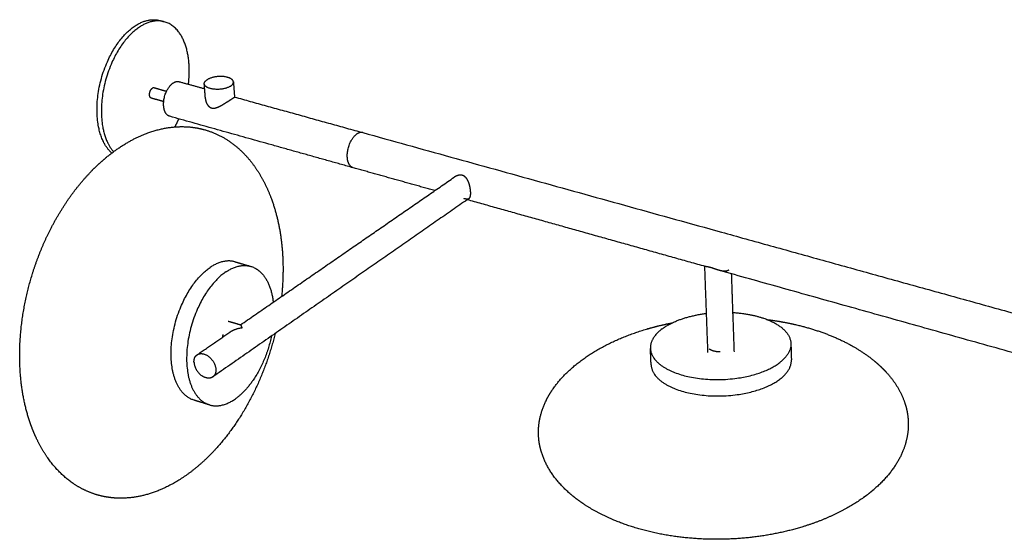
# Model space of a CAD drawing. Header units: millimetres. Extents: x 0 to 3549, y -637 to 1517.
# Tile 4 of 6: x 2215 to 2729, y -145 to 127. Entities that reach past the tile are written whole.
import ezdxf

# ---------------------------------------------------------------- set-up
doc = ezdxf.new("R2010")
doc.units = ezdxf.units.MM

msp = doc.modelspace()

# ---------------------------------------------------------------- linework, layer by layer
for points, weights, degree, knots in [([(2262.674, 56.766), (2256.199, 62.594), (2255.128, 75.217), (2252.248, 109.174), (2275.405, 123.66)], [3316.81774315, 3348.90778811, 3860.7707045, 2715.83493235, 3870.7707595], 2, [-116.6712793, -116.6712793, -116.6712793, -80, -80, 0, 0, 0]), ([(2262.674, 56.766), (2256.199, 62.594), (2255.128, 75.217), (2252.248, 109.174), (2275.405, 123.66)], [3316.81774315, 3348.90778811, 3860.7707045, 2715.83493235, 3870.7707595], 2, [-116.6712793, -116.6712793, -116.6712793, -80, -80, 0, 0, 0]), ([(2277.675, 123.038), (2254.528, 108.541), (2257.398, 74.576), (2258.337, 63.461), (2263.608, 57.467)], [3869.47175236, 2714.91639559, 3859.47169736, 3401.75908368, 3327.81146396], 2, [-160, -160, -160, -80, -80, -47.1970219, -47.1970219, -47.1970219]), ([(2292.988, 75.988), (2290.17, 76.778), (2289.805, 81.379), (2289.134, 89.815), (2294.845, 93.47)], [3351.08370395, 3160.73004429, 3873.31177348, 2735.30946733, 3875.81178723], 2, [-32.6016813, -32.6016813, -32.6016813, -20, -20, 0, 0, 0]), ([(2324.788, 91.786), (2320.243, 88.845), (2314.121, 90.544), (2311.181, 91.36), (2311.059, 92.971)], [3854.49166997, 2721.29453384, 3851.95565602, 3213.66834924, 3302.21868785], 2, [0, 0, 0, 16, 16, 25.0717172, 25.0717172, 25.0717172]), ([(2326.281, 93.974), (2326.162, 95.591), (2323.208, 96.407), (2317.108, 98.093), (2312.566, 95.171)], [3304.83219682, 3217.75566453, 3863.95572202, 2734.67872461, 3861.41970807], 2, [-25.1160474, -25.1160474, -25.1160474, -16, -16, 0, 0, 0]), ([(2326.281, 93.974), (2326.162, 95.591), (2323.208, 96.407), (2317.108, 98.093), (2312.566, 95.171)], [3304.83219682, 3217.75566453, 3863.95572202, 2734.67872461, 3861.41970807], 2, [-25.1160474, -25.1160474, -25.1160474, -16, -16, 0, 0, 0]), ([(2283.402, 85.5), (2282.552, 85.738), (2282.44, 87.119), (2282.237, 89.643), (2283.95, 90.736)], [3357.39748526, 3167.26031357, 3885.06882993, 2746.09784902, 3885.81883406], 2, [-9.7884087, -9.7884087, -9.7884087, -6, -6, 0, 0, 0]), ([(2311.661, 85.065), (2311.679, 84.823), (2311.713, 84.581), (2311.927, 83.537), (2312.282, 82.664), (2313.08, 81.563), (2313.389, 81.231), (2314.085, 80.697), (2314.472, 80.495), (2314.889, 80.379)], [3861.5832405, 3861.39217677, 3861.21048302, 3860.45486884, 3859.9085594, 3859.15463883, 3858.9117655, 3858.43110603, 3858.19248173, 3857.95568902], 3, [5.5985085, 5.5985085, 5.5985085, 5.5985085, 6.5947457, 6.5947457, 9.9979647, 9.9979647, 11.6995742, 11.6995742, 13.4011836, 13.4011836, 13.4011836, 13.4011836]), ([(2314.889, 80.379), (2315.307, 80.262), (2315.748, 80.233), (2316.656, 80.319), (2317.123, 80.435), (2318.537, 80.92), (2319.503, 81.426), (2321.269, 82.435), (2322.198, 83.016), (2323.908, 84.109), (2324.689, 84.619), (2325.289, 85.009)], [3857.95568902, 3857.71889631, 3857.48789769, 3857.0589463, 3856.86149564, 3856.36138616, 3856.15860474, 3856.12298756, 3856.27652006, 3857.06122483, 3857.69690661, 3858.49169197], 3, [0, 0, 0, 0, 1.7016095, 1.7016095, 3.403219, 3.403219, 6.8064379, 6.8064379, 10.1038108, 10.1038108, 13.4011836, 13.4011836, 13.4011836, 13.4011836]), ([(2325.289, 85.009), (2325.89, 85.399), (2326.352, 85.697), (2326.783, 85.992), (2326.862, 86.056), (2326.861, 86.084)], [3858.49169197, 3859.28647733, 3860.29598431, 3862.11306209, 3862.88379891, 3863.62696559], 3, [0, 0, 0, 0, 3.2973729, 3.2973729, 5.5583589, 5.5583589, 5.5583589, 5.5583589]), ([(2218.07, -18.115), (2220.503, -7.304), (2224.144, 3.294), (2228.858, 13.237), (2234.134, 24.365), (2240.737, 34.632), (2248.414, 43.365), (2250.89, 46.182), (2253.472, 48.832), (2256.149, 51.293), (2262.304, 56.952), (2268.927, 61.577), (2275.824, 64.884), (2285.447, 69.499), (2295.361, 71.428), (2304.875, 70.253)], [3594.65962233, 3594.04410991, 3594.66246302, 3596.50698306, 3598.57342036, 3602.17624913, 3607.26375436, 3608.90755119, 3610.70336481, 3612.64652727, 3617.12383904, 3622.3630829, 3628.26008584, 3636.51963475, 3645.8696472, 3655.75027095], 3, [0, 0, 0, 0, 32.9312063, 32.9312063, 32.9312063, 69.8874631, 69.8874631, 69.8874631, 81.7904825, 81.7904825, 81.7904825, 109.2670872, 109.2670872, 109.2670872, 147.8054573, 147.8054573, 147.8054573, 147.8054573]), ([(2218.07, -18.115), (2220.503, -7.304), (2224.144, 3.294), (2228.858, 13.237), (2234.134, 24.365), (2240.737, 34.632), (2248.414, 43.365), (2250.89, 46.182), (2253.472, 48.832), (2256.149, 51.293), (2262.304, 56.952), (2268.927, 61.577), (2275.824, 64.884), (2285.447, 69.499), (2295.361, 71.428), (2304.875, 70.253)], [3594.65962233, 3594.04410991, 3594.66246302, 3596.50698306, 3598.57342036, 3602.17624913, 3607.26375436, 3608.90755119, 3610.70336481, 3612.64652727, 3617.12383904, 3622.3630829, 3628.26008584, 3636.51963475, 3645.8696472, 3655.75027095], 3, [0, 0, 0, 0, 32.9312063, 32.9312063, 32.9312063, 69.8874631, 69.8874631, 69.8874631, 81.7904825, 81.7904825, 81.7904825, 109.2670872, 109.2670872, 109.2670872, 147.8054573, 147.8054573, 147.8054573, 147.8054573]), ([(2304.875, 70.253), (2305.779, 70.141), (2306.677, 70.002), (2308.818, 69.6), (2310.053, 69.312), (2311.274, 68.969), (2318.377, 66.974), (2324.837, 63.185), (2330.419, 57.841), (2334.253, 54.171), (2337.618, 49.819), (2340.481, 44.919), (2343.223, 40.227), (2345.484, 35.067), (2347.264, 29.564), (2351.98, 14.986), (2353.22, -1.605), (2351.47, -18.277)], [3655.75027098, 3656.69218634, 3657.63656698, 3659.90899344, 3661.23805181, 3662.56830544, 3670.32949489, 3677.98787605, 3685.23029632, 3690.22082091, 3694.94186745, 3699.31836658, 3703.51882724, 3707.36961339, 3710.82949201, 3720.02726841, 3726.23055206, 3729.34591273], 3, [0, 0, 0, 0, 3.666029, 3.666029, 8.8040646, 8.8040646, 8.8040646, 38.7923835, 38.7923835, 38.7923835, 59.4334514, 59.4334514, 59.4334514, 79.2412121, 79.2412121, 79.2412121, 132.3551934, 132.3551934, 132.3551934, 132.3551934]), ([(2304.875, 70.253), (2305.779, 70.141), (2306.677, 70.002), (2308.818, 69.6), (2310.053, 69.312), (2311.274, 68.969), (2318.377, 66.974), (2324.837, 63.185), (2330.419, 57.841), (2334.253, 54.171), (2337.618, 49.819), (2340.481, 44.919), (2343.223, 40.227), (2345.484, 35.067), (2347.264, 29.564), (2351.98, 14.986), (2353.22, -1.605), (2351.47, -18.277)], [3655.75027098, 3656.69218634, 3657.63656698, 3659.90899344, 3661.23805181, 3662.56830544, 3670.32949489, 3677.98787605, 3685.23029632, 3690.22082091, 3694.94186745, 3699.31836658, 3703.51882724, 3707.36961339, 3710.82949201, 3720.02726841, 3726.23055206, 3729.34591273], 3, [0, 0, 0, 0, 3.666029, 3.666029, 8.8040646, 8.8040646, 8.8040646, 38.7923835, 38.7923835, 38.7923835, 59.4334514, 59.4334514, 59.4334514, 79.2412121, 79.2412121, 79.2412121, 132.3551934, 132.3551934, 132.3551934, 132.3551934]), ([(2388.888, 49.081), (2386.153, 49.849), (2385.851, 54.495), (2385.297, 63.016), (2390.9, 66.775)], [3304.34835024, 3116.59342688, 3819.18647579, 2697.0371023, 3821.68648954], 2, [-32.6016813, -32.6016813, -32.6016813, -20, -20, 0, 0, 0]), ([(2449.529, 33.04), (2449.584, 33.078), (2449.635, 33.12), (2449.941, 33.413), (2450.137, 33.815), (2450.363, 34.936), (2450.394, 35.658), (2450.307, 37.225), (2450.186, 38.136), (2449.797, 39.956), (2449.529, 40.864), (2448.893, 42.432), (2448.48, 43.206), (2447.429, 44.435), (2446.78, 44.885), (2445.309, 45.295), (2444.458, 45.263), (2442.967, 44.836), (2442.321, 44.517), (2441.758, 44.129)], [3788.48349041, 3788.32962796, 3788.17681551, 3787.21054057, 3786.33573007, 3784.79783291, 3784.137361, 3783.22320001, 3782.93020992, 3782.75094502, 3782.86036033, 3783.29548234, 3783.65768738, 3784.49138785, 3784.95365534, 3785.75678145, 3786.11340682, 3786.69296826, 3786.93701696, 3787.18263236], 3, [5.2779522, 5.2779522, 5.2779522, 5.2779522, 5.8066997, 5.8066997, 8.6686112, 8.6686112, 11.5305227, 11.5305227, 14.3924342, 14.3924342, 17.2543457, 17.2543457, 20.1576955, 20.1576955, 23.0610454, 23.0610454, 25.9643952, 25.9643952, 28.298454, 28.298454, 28.298454, 28.298454]), ([(2446.713, 33.109), (2447.447, 32.903), (2448.077, 32.78), (2448.969, 32.783), (2449.284, 32.871), (2449.529, 33.04)], [3792.3552569, 3791.95369384, 3791.29937401, 3789.88665889, 3789.17448595, 3788.48349041], 3, [0, 0, 0, 0, 2.9033498, 2.9033498, 5.2779522, 5.2779522, 5.2779522, 5.2779522]), ([(2305.682, -72.561), (2295.227, -69.404), (2293.848, -52.185), (2291.162, -18.65), (2314.178, -3.083)], [3134.40269666, 2987.67719686, 3618.41249773, 2545.26768878, 3627.87452984], 2, [-121.0057642, -121.0057642, -121.0057642, -75.5, -75.5, 0, 0, 0]), ([(2573.07, -2.593), (2573.007, -2.576), (2572.954, -2.557), (2572.833, -2.495), (2572.789, -2.442), (2572.786, -2.373)], [3727.01416954, 3727.24518137, 3727.47688069, 3728.14780052, 3728.61411731, 3729.08574176], 3, [16.5907427, 16.5907427, 16.5907427, 16.5907427, 17.3372223, 17.3372223, 18.7724408, 18.7724408, 18.7724408, 18.7724408]), ([(2573.07, -2.593), (2573.007, -2.576), (2572.954, -2.557), (2572.833, -2.495), (2572.789, -2.442), (2572.786, -2.373)], [3727.01416954, 3727.24518137, 3727.47688069, 3728.14780052, 3728.61411731, 3729.08574176], 3, [16.5907427, 16.5907427, 16.5907427, 16.5907427, 17.3372223, 17.3372223, 18.7724408, 18.7724408, 18.7724408, 18.7724408]), ([(2580.38, -4.644), (2579.73, -4.461), (2579.048, -4.232), (2577.474, -3.682), (2576.588, -3.369), (2575.065, -2.941), (2574.397, -2.818), (2573.532, -2.684), (2573.255, -2.644), (2573.07, -2.593)], [3723.15970126, 3722.93215279, 3722.7764458, 3722.68392362, 3722.85009931, 3723.65322542, 3724.30594259, 3725.68494306, 3726.3466865, 3727.01416954], 3, [6.4703027, 6.4703027, 6.4703027, 6.4703027, 8.6271729, 8.6271729, 11.5305227, 11.5305227, 14.4338725, 14.4338725, 16.5907427, 16.5907427, 16.5907427, 16.5907427]), ([(2585.413, -4.446), (2584.924, -4.811), (2584.255, -5.031), (2582.725, -5.128), (2581.865, -5.01), (2580.834, -4.767), (2580.622, -4.712), (2580.406, -4.652)], [3726.89996821, 3726.21434747, 3725.51361605, 3724.29685958, 3723.78078612, 3723.32944951, 3723.24521526, 3723.16886836], 3, [0, 0, 0, 0, 2.8619115, 2.8619115, 5.723823, 5.723823, 6.44146, 6.44146, 6.44146, 6.44146]), ([(2322.306, -5.451), (2299.326, -21.056), (2301.973, -54.618), (2303.332, -71.851), (2313.759, -74.999)], [3623.54450603, 2542.20589958, 3614.08247392, 2984.1115702, 3130.68002407], 2, [-151, -151, -151, -75.5, -75.5, -29.9942358, -29.9942358, -29.9942358]), ([(2265.629, -123.83), (2261.755, -123.681), (2257.971, -123.037), (2254.321, -121.9), (2248.838, -120.192), (2243.739, -117.396), (2239.144, -113.611), (2231.015, -106.915), (2224.771, -97.387), (2220.616, -86.096), (2219.94, -84.257), (2219.32, -82.375), (2218.427, -79.333), (2218.117, -78.197), (2217.827, -77.05), (2215.753, -68.862), (2214.675, -60.107), (2214.543, -51.107), (2214.383, -40.244), (2215.602, -29.083), (2218.07, -18.115)], [3671.70718993, 3667.73631571, 3663.72310294, 3659.71347571, 3653.70611723, 3647.79387675, 3642.12336057, 3632.13649439, 3623.27246091, 3616.01630487, 3614.83736302, 3613.70317232, 3611.97821896, 3611.35746177, 3610.75272563, 3606.44374612, 3602.96016772, 3600.33863326, 3597.17947141, 3595.28427515, 3594.65962233], 3, [0, 0, 0, 0, 15.5086496, 15.5086496, 15.5086496, 38.7673875, 38.7673875, 38.7673875, 79.8254197, 79.8254197, 79.8254197, 86.4614235, 86.4614235, 90.3429834, 90.3429834, 90.3429834, 118.0642999, 118.0642999, 118.0642999, 151.4965879, 151.4965879, 151.4965879, 151.4965879]), ([(2265.629, -123.83), (2261.755, -123.681), (2257.971, -123.037), (2254.321, -121.9), (2248.838, -120.192), (2243.739, -117.396), (2239.144, -113.611), (2231.015, -106.915), (2224.771, -97.387), (2220.616, -86.096), (2219.94, -84.257), (2219.32, -82.375), (2218.427, -79.333), (2218.117, -78.197), (2217.827, -77.05), (2215.753, -68.862), (2214.675, -60.107), (2214.543, -51.107), (2214.383, -40.244), (2215.602, -29.083), (2218.07, -18.115)], [3671.70718993, 3667.73631571, 3663.72310294, 3659.71347571, 3653.70611723, 3647.79387675, 3642.12336057, 3632.13649439, 3623.27246091, 3616.01630487, 3614.83736302, 3613.70317232, 3611.97821896, 3611.35746177, 3610.75272563, 3606.44374612, 3602.96016772, 3600.33863326, 3597.17947141, 3595.28427515, 3594.65962233], 3, [0, 0, 0, 0, 15.5086496, 15.5086496, 15.5086496, 38.7673875, 38.7673875, 38.7673875, 79.8254197, 79.8254197, 79.8254197, 86.4614235, 86.4614235, 90.3429834, 90.3429834, 90.3429834, 118.0642999, 118.0642999, 118.0642999, 151.4965879, 151.4965879, 151.4965879, 151.4965879]), ([(2587.35, -26.679), (2594.727, -27.1), (2601.016, -28.883), (2617.532, -33.566), (2617.812, -42.972)], [3351.42284672, 3488.60831164, 3782.25224918, 3085.73676096, 3238.72987785], 2, [55.2759868, 55.2759868, 55.2759868, 75.5, 75.5, 122.4792558, 122.4792558, 122.4792558]), ([(2587.35, -26.679), (2594.727, -27.1), (2601.016, -28.883), (2617.532, -33.566), (2617.812, -42.972)], [3351.42284672, 3488.60831164, 3782.25224918, 3085.73676096, 3238.72987785], 2, [55.2759868, 55.2759868, 55.2759868, 75.5, 75.5, 122.4792558, 122.4792558, 122.4792558]), ([(2605.481, -30.393), (2609.917, -30.947), (2614.301, -31.695), (2618.596, -32.638), (2634.769, -36.189), (2649.77, -42.553), (2660.957, -51.626)], [3836.0452417, 3835.59546464, 3834.94217459, 3834.08230685, 3830.84808985, 3824.66135821, 3815.58048941], 3, [67.3134459, 67.3134459, 67.3134459, 67.3134459, 81.5731329, 81.5731329, 81.5731329, 135.8930307, 135.8930307, 135.8930307, 135.8930307]), ([(2605.481, -30.393), (2609.917, -30.947), (2614.301, -31.695), (2618.596, -32.638), (2634.769, -36.189), (2649.77, -42.553), (2660.957, -51.626)], [3836.0452417, 3835.59546464, 3834.94217459, 3834.08230685, 3830.84808985, 3824.66135821, 3815.58048941], 3, [67.3134459, 67.3134459, 67.3134459, 67.3134459, 81.5731329, 81.5731329, 81.5731329, 135.8930307, 135.8930307, 135.8930307, 135.8930307]), ([(2501.581, -120.837), (2493.878, -113.937), (2488.624, -105.857), (2486.659, -97.086), (2486.439, -96.105), (2486.261, -95.12), (2485.991, -93.146), (2485.899, -92.158), (2485.849, -91.168), (2485.457, -83.45), (2487.643, -75.816), (2492.082, -68.689), (2492.542, -67.952), (2493.024, -67.221), (2493.687, -66.272), (2493.847, -66.046), (2494.587, -65.021), (2495.191, -64.232), (2495.821, -63.453), (2506.357, -50.432), (2523.664, -40.799), (2542.896, -35.194), (2542.983, -35.169), (2543.071, -35.144), (2543.158, -35.118)], [3740.90447527, 3747.56138579, 3755.4915472, 3764.24356623, 3765.22423753, 3766.21148587, 3768.19373329, 3769.18798303, 3770.1861496, 3777.98301847, 3785.80012572, 3793.19586618, 3793.96261724, 3794.7231424, 3795.71360413, 3795.94951612, 3797.0191357, 3797.84467344, 3798.66082355, 3812.35734212, 3822.82823666, 3829.21373872, 3829.24269304, 3829.27156552, 3829.30035591], 3, [0, 0, 0, 0, 38.8667198, 38.8667198, 38.8667198, 43.2133853, 43.2133853, 47.544686, 47.544686, 47.544686, 81.3944371, 81.3944371, 81.3944371, 84.898826, 84.898826, 85.9984635, 85.9984635, 89.8997778, 89.8997778, 89.8997778, 155.9634623, 155.9634623, 155.9634623, 156.2567704, 156.2567704, 156.2567704, 156.2567704]), ([(2501.581, -120.837), (2493.878, -113.937), (2488.624, -105.857), (2486.659, -97.086), (2486.439, -96.105), (2486.261, -95.12), (2485.991, -93.146), (2485.899, -92.158), (2485.849, -91.168), (2485.457, -83.45), (2487.643, -75.816), (2492.082, -68.689), (2492.542, -67.952), (2493.024, -67.221), (2493.687, -66.272), (2493.847, -66.046), (2494.587, -65.021), (2495.191, -64.232), (2495.821, -63.453), (2506.357, -50.432), (2523.664, -40.799), (2542.896, -35.194), (2542.983, -35.169), (2543.071, -35.144), (2543.158, -35.118)], [3740.90447527, 3747.56138579, 3755.4915472, 3764.24356623, 3765.22423753, 3766.21148587, 3768.19373329, 3769.18798303, 3770.1861496, 3777.98301847, 3785.80012572, 3793.19586618, 3793.96261724, 3794.7231424, 3795.71360413, 3795.94951612, 3797.0191357, 3797.84467344, 3798.66082355, 3812.35734212, 3822.82823666, 3829.21373872, 3829.24269304, 3829.27156552, 3829.30035591], 3, [0, 0, 0, 0, 38.8667198, 38.8667198, 38.8667198, 43.2133853, 43.2133853, 47.544686, 47.544686, 47.544686, 81.3944371, 81.3944371, 81.3944371, 84.898826, 84.898826, 85.9984635, 85.9984635, 89.8997778, 89.8997778, 89.8997778, 155.9634623, 155.9634623, 155.9634623, 156.2567704, 156.2567704, 156.2567704, 156.2567704]), ([(2348.1, -37.665), (2343.016, -58.58), (2333.38, -78.663), (2320.264, -94.394), (2311.96, -104.355), (2302.347, -112.448), (2292.001, -117.635), (2283.333, -121.98), (2274.371, -124.168), (2265.629, -123.83)], [3731.57483257, 3732.46270598, 3728.33351288, 3719.29812333, 3713.59944328, 3706.01694019, 3696.86260793, 3689.22722248, 3680.69922824, 3671.70718993], 3, [2.1590918, 2.1590918, 2.1590918, 2.1590918, 69.429264, 69.429264, 69.429264, 111.6589385, 111.6589385, 111.6589385, 146.8400803, 146.8400803, 146.8400803, 146.8400803]), ([(2348.1, -37.665), (2343.016, -58.58), (2333.38, -78.663), (2320.264, -94.394), (2311.96, -104.355), (2302.347, -112.448), (2292.001, -117.635), (2283.333, -121.98), (2274.371, -124.168), (2265.629, -123.83)], [3731.57483257, 3732.46270598, 3728.33351288, 3719.29812333, 3713.59944328, 3706.01694019, 3696.86260793, 3689.22722248, 3680.69922824, 3671.70718993], 3, [2.1590918, 2.1590918, 2.1590918, 2.1590918, 69.429264, 69.429264, 69.429264, 111.6589385, 111.6589385, 111.6589385, 146.8400803, 146.8400803, 146.8400803, 146.8400803]), ([(2544.348, -45.467), (2544.73, -54.709), (2560.872, -59.382), (2591.922, -68.369), (2611.998, -52.87)], [3227.68244066, 3068.87636437, 3725.64390612, 2622.85943101, 3737.58755106], 2, [-121.4279194, -121.4279194, -121.4279194, -75.5, -75.5, 0, 0, 0]), ([(2307.289, -48.815), (2308.776, -47.786), (2310.898, -48.419), (2316.61, -50.122), (2317.087, -56.321)], [3088.47896984, 3129.61193638, 3610.71032917, 2551.01450621, 3611.17933175], 2, [7.6182319, 7.6182319, 7.6182319, 14, 14, 28, 28, 28]), ([(2544.7, -53.986), (2545.082, -63.255), (2561.204, -67.941), (2592.213, -76.954), (2612.261, -61.411)], [3231.98459506, 3072.98552762, 3730.64393362, 2626.39498436, 3742.58757856], 2, [29.5720806, 29.5720806, 29.5720806, 75.5, 75.5, 151, 151, 151]), ([(2660.957, -51.626), (2662.184, -52.622), (2663.363, -53.648), (2665.488, -55.64), (2666.445, -56.6), (2667.357, -57.582), (2672.103, -62.69), (2675.58, -68.334), (2677.5, -74.343), (2678.559, -77.658), (2679.131, -81.044), (2679.2, -84.461), (2679.328, -90.741), (2677.755, -96.964), (2674.64, -102.898), (2670.836, -110.146), (2664.865, -116.72), (2657.39, -122.376), (2656.491, -123.055), (2655.572, -123.721), (2653.89, -124.889), (2653.135, -125.396), (2652.368, -125.893), (2644.049, -131.294), (2634.4, -135.611), (2624.083, -138.787)], [3815.58048941, 3814.58674321, 3813.56069811, 3811.56477725, 3810.60197852, 3809.61559645, 3804.49343015, 3798.79966208, 3792.70558323, 3789.35138564, 3785.91797073, 3782.44461666, 3776.07740979, 3769.74114808, 3763.67358504, 3756.28932186, 3749.5456037, 3743.6988732, 3742.9975222, 3742.3095519, 3741.10193949, 3740.57728199, 3740.06136775, 3734.47377804, 3729.93549737, 3726.51656415], 3, [0, 0, 0, 0, 5.9004112, 5.9004112, 11.1368629, 11.1368629, 11.1368629, 38.3787932, 38.3787932, 38.3787932, 53.3683574, 53.3683574, 53.3683574, 80.8708976, 80.8708976, 80.8708976, 114.3642333, 114.3642333, 114.3642333, 118.3632226, 118.3632226, 121.5258229, 121.5258229, 121.5258229, 155.8873503, 155.8873503, 155.8873503, 155.8873503]), ([(2660.957, -51.626), (2662.184, -52.622), (2663.363, -53.648), (2665.488, -55.64), (2666.445, -56.6), (2667.357, -57.582), (2672.103, -62.69), (2675.58, -68.334), (2677.5, -74.343), (2678.559, -77.658), (2679.131, -81.044), (2679.2, -84.461), (2679.328, -90.741), (2677.755, -96.964), (2674.64, -102.898), (2670.836, -110.146), (2664.865, -116.72), (2657.39, -122.376), (2656.491, -123.055), (2655.572, -123.721), (2653.89, -124.889), (2653.135, -125.396), (2652.368, -125.893), (2644.049, -131.294), (2634.4, -135.611), (2624.083, -138.787)], [3815.58048941, 3814.58674321, 3813.56069811, 3811.56477725, 3810.60197852, 3809.61559645, 3804.49343015, 3798.79966208, 3792.70558323, 3789.35138564, 3785.91797073, 3782.44461666, 3776.07740979, 3769.74114808, 3763.67358504, 3756.28932186, 3749.5456037, 3743.6988732, 3742.9975222, 3742.3095519, 3741.10193949, 3740.57728199, 3740.06136775, 3734.47377804, 3729.93549737, 3726.51656415], 3, [0, 0, 0, 0, 5.9004112, 5.9004112, 11.1368629, 11.1368629, 11.1368629, 38.3787932, 38.3787932, 38.3787932, 53.3683574, 53.3683574, 53.3683574, 80.8708976, 80.8708976, 80.8708976, 114.3642333, 114.3642333, 114.3642333, 118.3632226, 118.3632226, 121.5258229, 121.5258229, 121.5258229, 155.8873503, 155.8873503, 155.8873503, 155.8873503]), ([(2315.491, -60.398), (2315.251, -60.565), (2314.982, -60.69), (2312.628, -61.78), (2309.731, -59.735)], [3521.59717067, 3561.70667817, 3615.40146226, 3197.26116179, 3618.58037567], 2, [6.470177, 6.470177, 6.470177, 7.4126184, 7.4126184, 14.8252369, 14.8252369, 14.8252369]), ([(2624.083, -138.787), (2614.465, -141.747), (2604.267, -143.716), (2593.92, -144.681), (2582.905, -145.708), (2571.708, -145.599), (2560.818, -144.333), (2549.36, -143.001), (2538.228, -140.385), (2528.1, -136.469), (2521.726, -134.005), (2515.767, -131.031), (2510.43, -127.565), (2507.235, -125.491), (2504.27, -123.245), (2501.581, -120.837)], [3726.51656414, 3723.33482831, 3721.11679016, 3719.88426223, 3718.57318217, 3718.37355108, 3719.3186552, 3720.31357758, 3722.58119641, 3726.16072698, 3728.41699244, 3731.190748, 3734.47326792, 3736.44074319, 3738.58687787, 3740.90447527], 3, [0, 0, 0, 0, 31.9145389, 31.9145389, 31.9145389, 65.8730131, 65.8730131, 65.8730131, 101.6728202, 101.6728202, 101.6728202, 124.1933019, 124.1933019, 124.1933019, 137.6780891, 137.6780891, 137.6780891, 137.6780891]), ([(2624.083, -138.787), (2614.465, -141.747), (2604.267, -143.716), (2593.92, -144.681), (2582.905, -145.708), (2571.708, -145.599), (2560.818, -144.333), (2549.36, -143.001), (2538.228, -140.385), (2528.1, -136.469), (2521.726, -134.005), (2515.767, -131.031), (2510.43, -127.565), (2507.235, -125.491), (2504.27, -123.245), (2501.581, -120.837)], [3726.51656414, 3723.33482831, 3721.11679016, 3719.88426223, 3718.57318217, 3718.37355108, 3719.3186552, 3720.31357758, 3722.58119641, 3726.16072698, 3728.41699244, 3731.190748, 3734.47326792, 3736.44074319, 3738.58687787, 3740.90447527], 3, [0, 0, 0, 0, 31.9145389, 31.9145389, 31.9145389, 65.8730131, 65.8730131, 65.8730131, 101.6728202, 101.6728202, 101.6728202, 124.1933019, 124.1933019, 124.1933019, 137.6780891, 137.6780891, 137.6780891, 137.6780891])]:
    msp.add_rational_spline(points, weights, degree=degree, knots=knots)
for points, weights, degree in [([(2275.405, 123.66), (2281.939, 127.748), (2287.872, 126.126)], [3870.7707595, 3469.7123399, 3364.31422847], 2), ([(2275.405, 123.66), (2281.939, 127.748), (2287.872, 126.126)], [3870.7707595, 3469.7123399, 3364.31422847], 2), ([(2290.135, 125.508), (2284.207, 127.128), (2277.675, 123.038)], [3363.1906482, 3468.55049194, 3869.47175236], 2), ([(2287.872, 126.126), (2289.003, 125.817), (2290.135, 125.508)], [3364.31422847, 3363.75243833, 3363.1906482], 2), ([(2287.872, 126.126), (2289.003, 125.817), (2290.135, 125.508)], [3364.31422847, 3363.75243833, 3363.1906482], 2), ([(2303.058, 103.72), (2301.619, 122.368), (2290.135, 125.508)], [3919.47202736, 3176.28934403, 3363.1906482], 2), ([(2303.058, 103.72), (2301.619, 122.368), (2290.135, 125.508)], [3919.47202736, 3176.28934403, 3363.1906482], 2), ([(2302.765, 92.787), (2303.463, 98.47), (2303.058, 103.72)], [3544.53067186, 3682.83024861, 3919.47202736], 2), ([(2302.765, 92.787), (2303.463, 98.47), (2303.058, 103.72)], [3544.53067186, 3682.83024861, 3919.47202736], 2), ([(2294.845, 93.47), (2296.497, 94.527), (2297.993, 94.112)], [3875.81178723, 3462.0991798, 3353.02511788], 2), ([(2297.993, 94.112), (2304.616, 92.272), (2311.252, 90.43)], [3353.02511788, 3349.75544293, 3346.48576797], 2), ([(2311.059, 92.971), (2310.97, 94.144), (2312.566, 95.171)], [3302.21868785, 3369.84665361, 3861.41970807], 2), ([(2311.059, 92.971), (2310.97, 94.144), (2312.566, 95.171)], [3302.21868785, 3369.84665361, 3861.41970807], 2), ([(2311.66, 85.065), (2311.36, 89.016), (2311.059, 92.971)], [3306.21636758, 3304.21752772, 3302.21868785], 2), ([(2324.788, 91.786), (2326.367, 92.808), (2326.281, 93.974)], [3854.49166997, 3370.58774767, 3304.83219682], 2), ([(2326.281, 93.974), (2326.572, 90.027), (2326.862, 86.084)], [3304.83219682, 3306.82803964, 3308.82388246], 2), ([(2326.281, 93.974), (2326.572, 90.027), (2326.862, 86.084)], [3304.83219682, 3306.82803964, 3308.82388246], 2), ([(2284.9, 90.928), (2284.448, 91.054), (2283.95, 90.736)], [3357.98104695, 3468.17585148, 3885.81883406], 2), ([(2284.9, 90.928), (2288.113, 90.033), (2291.328, 89.137)], [3357.98104695, 3356.38900627, 3354.7969656], 2), ([(2289.829, 83.703), (2286.614, 84.602), (2283.402, 85.5)], [3354.21342273, 3355.805454, 3357.39748526], 2), ([(2326.846, 86.099), (2360.245, 76.825), (2393.972, 67.459)], [3338.82772282, 3322.54299127, 3306.25825972], 2), ([(2326.846, 86.099), (2360.245, 76.825), (2393.972, 67.459)], [3338.82772282, 3322.54299127, 3306.25825972], 2), ([(2326.86, 86.09), (2326.858, 86.094), (2326.853, 86.097), (2326.846, 86.099)], [3863.77888502, 3863.91003806, 3864.04019572, 3864.16902743], 3), ([(2326.86, 86.09), (2326.858, 86.094), (2326.853, 86.097), (2326.846, 86.099)], [3863.77888502, 3863.91003806, 3864.04019572, 3864.16902743], 3), ([(2388.888, 49.081), (2340.601, 62.629), (2292.988, 75.988)], [3304.34835024, 3327.71602709, 3351.08370395], 2), ([(2388.888, 49.081), (2340.601, 62.629), (2292.988, 75.988)], [3304.34835024, 3327.71602709, 3351.08370395], 2), ([(2295.695, 70.448), (2296.795, 72.478), (2297.757, 74.65)], [3372.44657706, 3354.69683295, 3351.0070028], 2), ([(2295.695, 70.448), (2296.795, 72.478), (2297.757, 74.65)], [3372.44657706, 3354.69683295, 3351.0070028], 2), ([(2393.972, 67.459), (2392.521, 67.862), (2390.9, 66.775)], [3306.25825972, 3413.7784518, 3821.68648954], 2), ([(2393.972, 67.459), (2392.521, 67.862), (2390.9, 66.775)], [3306.25825972, 3413.7784518, 3821.68648954], 2), ([(2393.972, 67.459), (2587.107, 13.828), (2791.396, -42.901)], [3306.25825972, 3215.9974328, 3125.73660587], 2), ([(2393.972, 67.459), (2587.107, 13.828), (2791.396, -42.901)], [3306.25825972, 3215.9974328, 3125.73660587], 2), ([(2431.592, 37.1), (2410.174, 43.109), (2388.888, 49.081)], [3283.95371601, 3294.15103312, 3304.34835024], 2), ([(2431.592, 37.1), (2410.174, 43.109), (2388.888, 49.081)], [3283.95371601, 3294.15103312, 3304.34835024], 2), ([(2329.999, -33.118), (2386.972, 6.262), (2441.758, 44.13)], [3181.28916998, 3244.81523893, 3308.34130788], 2), ([(2449.529, 33.04), (2384.082, -12.583), (2315.491, -60.398)], [3312.16819689, 3236.26858929, 3160.36898168], 2), ([(2573.07, -2.594), (2510.25, 15.031), (2448.538, 32.345)], [3218.14998639, 3247.04022496, 3275.93046353], 2), ([(2573.07, -2.594), (2510.25, 15.031), (2448.538, 32.345)], [3218.14998639, 3247.04022496, 3275.93046353], 2), ([(2327.268, -0.179), (2321.113, 1.608), (2314.178, -3.083)], [3142.37163252, 3229.28829252, 3627.87452984], 2), ([(2322.306, -5.451), (2329.23, -0.748), (2335.369, -2.531)], [3623.54450603, 3225.44313704, 3138.64059803], 2), ([(2327.268, -0.179), (2331.316, -1.354), (2335.369, -2.531)], [3142.37163252, 3140.50611527, 3138.64059803], 2), ([(2335.369, -2.531), (2345.264, -5.403), (2347.113, -21.289)], [3138.64059803, 3008.15599589, 3581.11803862], 2), ([(2574.441, -47.674), (2573.618, -25.174), (2572.79, -2.515)], [3234.25446975, 3222.92060565, 3211.58674155], 2), ([(2845.697, -79.084), (2710.594, -41.179), (2580.38, -4.645)], [3098.50748088, 3156.6646325, 3214.82178413], 2), ([(2586.65, -6.404), (2587.355, -26.872), (2588.055, -47.211)], [3215.79880627, 3226.05311611, 3236.30742594], 2), ([(2586.65, -6.404), (2587.355, -26.872), (2588.055, -47.211)], [3215.79880627, 3226.05311611, 3236.30742594], 2), ([(2550.461, -35.242), (2558.841, -28.975), (2573.694, -27.132)], [3770.30860423, 3226.33631427, 3231.17901622], 2), ([(2323.571, -31.191), (2326.826, -32.151), (2330.083, -33.112)], [3368.55451718, 3366.94584093, 3365.33716467], 2), ([(2324.49, -36.925), (2327.162, -35.078), (2330.841, -34.621)], [3331.66466348, 3261.39963143, 3635.46046529], 2), ([(2330.083, -33.112), (2330.03, -33.096), (2329.984, -33.127)], [3133.98669362, 3118.48100877, 3112.56539871], 2), ([(2330.841, -34.621), (2330.381, -33.2), (2330.083, -33.112)], [3635.46046529, 3223.81036611, 3133.98669362], 2), ([(2543.158, -35.118), (2547.27, -33.929), (2551.478, -32.918), (2555.75, -32.086)], [3829.30035591, 3830.65950683, 3831.83613732, 3832.82833314], 3), ([(2543.158, -35.118), (2547.27, -33.929), (2551.478, -32.918), (2555.75, -32.086)], [3829.30035591, 3830.65950683, 3831.83613732, 3832.82833314], 3), ([(2550.461, -35.242), (2544.122, -39.982), (2544.348, -45.467)], [3770.30860423, 3329.93453816, 3227.68244066], 2), ([(2307.289, -48.815), (2315.915, -42.852), (2324.49, -36.925)], [3156.6555208, 3165.96725358, 3175.27898637], 2), ([(2320.693, -39.55), (2320.71, -39.428), (2320.73, -39.305)], [3607.04359613, 3621.02956082, 3636.25470718], 2), ([(2320.73, -39.305), (2320.822, -38.745), (2320.967, -38.187)], [3636.25470718, 3623.91199931, 3636.12169329], 2), ([(2346.134, -39.036), (2341.418, -61.94), (2327.294, -71.871)], [3229.702751, 2917.63340273, 3661.26533081], 2), ([(2544.7, -53.986), (2544.524, -49.729), (2544.348, -45.467)], [3231.98459506, 3229.83351786, 3227.68244066], 2), ([(2580.879, -47.297), (2576.782, -47.332), (2574.995, -45.611)], [3747.86987984, 3212.40521417, 3750.99230442], 2), ([(2617.812, -42.972), (2617.969, -48.26), (2611.998, -52.87)], [3238.72987785, 3331.6108204, 3737.58755106], 2), ([(2617.812, -42.972), (2617.938, -47.231), (2618.065, -51.484)], [3238.72987785, 3240.88565678, 3243.04143572], 2), ([(2305.683, -52.911), (2305.461, -50.078), (2307.289, -48.815)], [3617.24136509, 3039.37651506, 3088.47896984], 2), ([(2612.261, -61.411), (2618.223, -56.788), (2618.065, -51.484)], [3742.58757856, 3336.05763078, 3243.04143572], 2), ([(2305.683, -52.911), (2306.014, -57.112), (2309.731, -59.735)], [3617.24136509, 2993.71736817, 3618.58037567], 2), ([(2317.087, -56.321), (2317.303, -59.134), (2315.491, -60.398)], [3611.17933175, 3246.23192263, 3521.59717067], 2), ([(2313.759, -74.999), (2320.115, -76.918), (2327.294, -71.871)], [3130.68002407, 3227.28775837, 3661.26533081], 2), ([(2313.759, -74.999), (2309.718, -73.779), (2305.682, -72.561)], [3130.68002407, 3132.54136037, 3134.40269666], 2)]:
    msp.add_rational_spline(points, weights, degree=degree)

doc.saveas('drawing.dxf')
